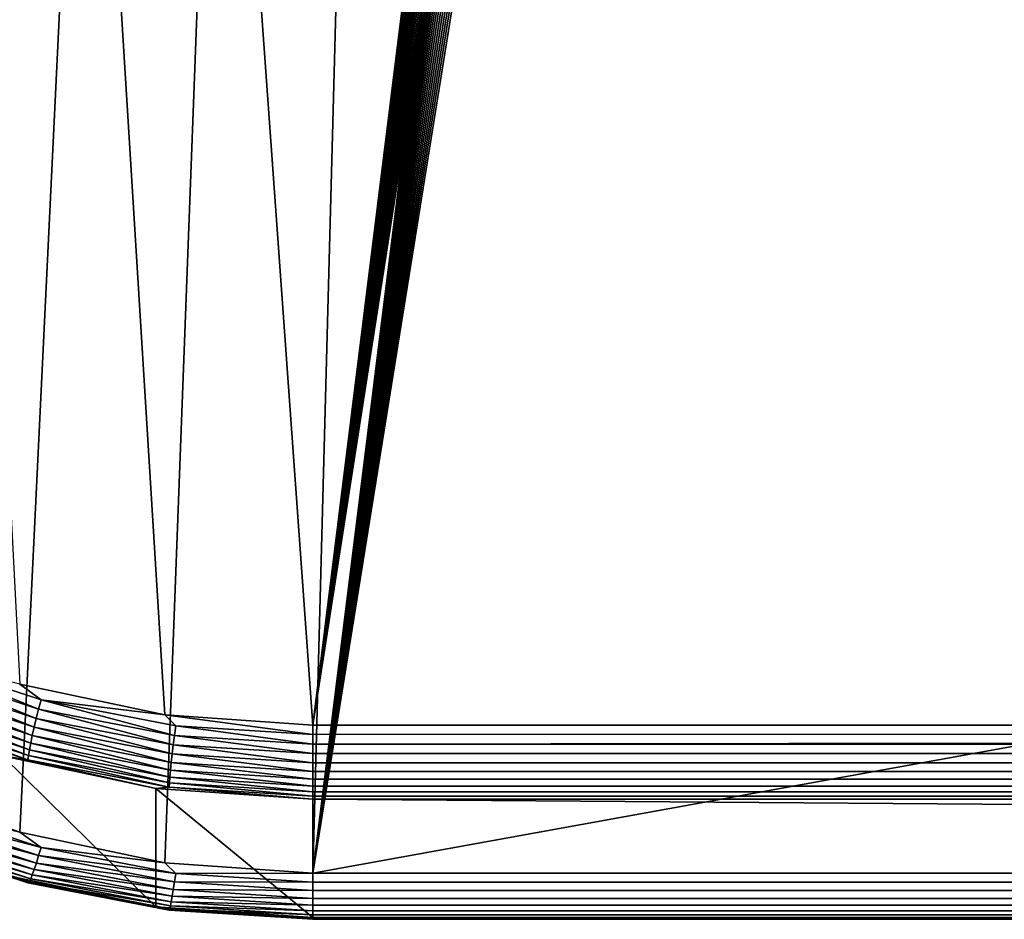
# Model space of a CAD drawing. Extents: x -551 to 551, y -279 to 201.
# Tile 2 of 108: x -525 to -492, y -279 to -250. Entities that reach past the tile are written whole.
import ezdxf

# ---------------------------------------------------------------- set-up
doc = ezdxf.new("R2010")
doc.units = 0
doc.header["$LTSCALE"] = 65.185185
for name, color, linetype in [('108', 7, 'CONTINUOUS'), ('111', 7, 'CONTINUOUS'), ('118', 7, 'CONTINUOUS'), ('120', 7, 'CONTINUOUS'), ('125', 7, 'CONTINUOUS'), ('126', 7, 'CONTINUOUS'), ('133', 7, 'CONTINUOUS'), ('134', 7, 'CONTINUOUS')]:
    doc.layers.add(name, color=color, linetype=linetype)

msp = doc.modelspace()

# ---------------------------------------------------------------- linework, layer by layer
at = {"layer": '108', "color": 7, "linetype": 'CONTINUOUS'}
for points in [[(-519.839, -272.737, 160.001), (-515, -273.073, 160.085), (-549, 199.947, 42.148), (-519.839, -272.737, 160.001)], [(-549, 199.947, 42.148), (-515, -273.073, 160.085), (-503, -177.013, 136.134), (-549, 199.947, 42.148)], [(-524.579, -271.736, 159.751), (-519.839, -272.737, 160.001), (-549, 199.947, 42.148), (-524.579, -271.736, 159.751)], [(-503, -177.013, 136.134), (-515, -273.073, 160.085), (-502.991, -177.242, 136.191), (-503, -177.013, 136.134)], [(-502.991, -177.242, 136.191), (-515, -273.073, 160.085), (-502.963, -177.469, 136.248), (-502.991, -177.242, 136.191)], [(-502.963, -177.469, 136.248), (-515, -273.073, 160.085), (-502.917, -177.693, 136.304), (-502.963, -177.469, 136.248)], [(-502.917, -177.693, 136.304), (-515, -273.073, 160.085), (-502.853, -177.913, 136.359), (-502.917, -177.693, 136.304)], [(-502.853, -177.913, 136.359), (-515, -273.073, 160.085), (-502.772, -178.127, 136.412), (-502.853, -177.913, 136.359)], [(-502.772, -178.127, 136.412), (-515, -273.073, 160.085), (-502.673, -178.335, 136.464), (-502.772, -178.127, 136.412)], [(-502.673, -178.335, 136.464), (-515, -273.073, 160.085), (-502.558, -178.534, 136.514), (-502.673, -178.335, 136.464)], [(-502.558, -178.534, 136.514), (-515, -273.073, 160.085), (-502.427, -178.724, 136.561), (-502.558, -178.534, 136.514)], [(-502.427, -178.724, 136.561), (-515, -273.073, 160.085), (-502.281, -178.904, 136.606), (-502.427, -178.724, 136.561)], [(-502.281, -178.904, 136.606), (-515, -273.073, 160.085), (-502.121, -179.072, 136.648), (-502.281, -178.904, 136.606)], [(-502.121, -179.072, 136.648), (-515, -273.073, 160.085), (-501.948, -179.227, 136.686), (-502.121, -179.072, 136.648)], [(-501.948, -179.227, 136.686), (-515, -273.073, 160.085), (-501.763, -179.368, 136.722), (-501.948, -179.227, 136.686)], [(-501.763, -179.368, 136.722), (-515, -273.073, 160.085), (-501.567, -179.495, 136.753), (-501.763, -179.368, 136.722)], [(-501.567, -179.495, 136.753), (-515, -273.073, 160.085), (-501.362, -179.607, 136.781), (-501.567, -179.495, 136.753)], [(-501.362, -179.607, 136.781), (-515, -273.073, 160.085), (-501.148, -179.703, 136.805), (-501.362, -179.607, 136.781)], [(-501.148, -179.703, 136.805), (-515, -273.073, 160.085), (-500.927, -179.782, 136.825), (-501.148, -179.703, 136.805)], [(-500.927, -179.782, 136.825), (-515, -273.073, 160.085), (-500.7, -179.844, 136.84), (-500.927, -179.782, 136.825)], [(-500.7, -179.844, 136.84), (-515, -273.073, 160.085), (-500.469, -179.888, 136.851), (-500.7, -179.844, 136.84)], [(-515, -273.073, 160.085), (0, -273.073, 160.085), (-500.469, -179.888, 136.851), (-515, -273.073, 160.085)], [(-500.469, -179.888, 136.851), (0, -273.073, 160.085), (-500.235, -179.915, 136.858), (-500.469, -179.888, 136.851)], [(-500.235, -179.915, 136.858), (0, -273.073, 160.085), (-500, -179.924, 136.86), (-500.235, -179.915, 136.858)], [(-500, -179.924, 136.86), (0, -273.073, 160.085), (0, -179.924, 136.86), (-500, -179.924, 136.86)]]:
    msp.add_3dface(points, dxfattribs=at)
at = {"layer": '111', "color": 7, "linetype": 'CONTINUOUS'}
for points in [[(0, -275.497, 158.628), (-515, -275.497, 158.628), (0, -279.368, 143.103), (0, -275.497, 158.628)], [(0, -279.368, 143.103), (-515, -275.497, 158.628), (-515, -279.368, 143.103), (0, -279.368, 143.103)]]:
    msp.add_3dface(points, dxfattribs=at)
at = {"layer": '118', "color": 7, "linetype": 'CONTINUOUS'}
for points in [[(-548.654, -249.616, 133.624), (-503, 166.97, 29.758), (-547.623, -254.215, 134.771), (-548.654, -249.616, 133.624)], [(-547.623, -254.215, 134.771), (-503, 166.97, 29.758), (-545.928, -258.625, 135.87), (-547.623, -254.215, 134.771)], [(-545.928, -258.625, 135.87), (-503, 166.97, 29.758), (-543.603, -262.757, 136.9), (-545.928, -258.625, 135.87)], [(-543.603, -262.757, 136.9), (-503, 166.97, 29.758), (-540.695, -266.525, 137.84), (-543.603, -262.757, 136.9)], [(-540.695, -266.525, 137.84), (-503, 166.97, 29.758), (-537.265, -269.853, 138.67), (-540.695, -266.525, 137.84)], [(-537.265, -269.853, 138.67), (-503, 166.97, 29.758), (-533.382, -272.674, 139.373), (-537.265, -269.853, 138.67)], [(-533.382, -272.674, 139.373), (-503, 166.97, 29.758), (-529.124, -274.93, 139.935), (-533.382, -272.674, 139.373)], [(-529.124, -274.93, 139.935), (-503, 166.97, 29.758), (-524.579, -276.575, 140.346), (-529.124, -274.93, 139.935)], [(-524.579, -276.575, 140.346), (-503, 166.97, 29.758), (-519.839, -277.575, 140.595), (-524.579, -276.575, 140.346)], [(-519.839, -277.575, 140.595), (-503, 166.97, 29.758), (-515, -277.911, 140.679), (-519.839, -277.575, 140.595)], [(-503, 166.97, 29.758), (-503, -181.852, 116.728), (-515, -277.911, 140.679), (-503, 166.97, 29.758)], [(-503, -181.852, 116.728), (-502.991, -182.08, 116.785), (-515, -277.911, 140.679), (-503, -181.852, 116.728)], [(-502.991, -182.08, 116.785), (-502.963, -182.307, 116.842), (-515, -277.911, 140.679), (-502.991, -182.08, 116.785)], [(-502.963, -182.307, 116.842), (-502.917, -182.531, 116.898), (-515, -277.911, 140.679), (-502.963, -182.307, 116.842)], [(-502.917, -182.531, 116.898), (-502.853, -182.751, 116.953), (-515, -277.911, 140.679), (-502.917, -182.531, 116.898)], [(-502.853, -182.751, 116.953), (-502.772, -182.966, 117.006), (-515, -277.911, 140.679), (-502.853, -182.751, 116.953)], [(-502.772, -182.966, 117.006), (-502.673, -183.173, 117.058), (-515, -277.911, 140.679), (-502.772, -182.966, 117.006)], [(-502.673, -183.173, 117.058), (-502.558, -183.373, 117.108), (-515, -277.911, 140.679), (-502.673, -183.173, 117.058)], [(-502.558, -183.373, 117.108), (-502.427, -183.563, 117.155), (-515, -277.911, 140.679), (-502.558, -183.373, 117.108)], [(-502.427, -183.563, 117.155), (-502.281, -183.742, 117.2), (-515, -277.911, 140.679), (-502.427, -183.563, 117.155)], [(-502.281, -183.742, 117.2), (-502.121, -183.91, 117.242), (-515, -277.911, 140.679), (-502.281, -183.742, 117.2)], [(-502.121, -183.91, 117.242), (-501.948, -184.065, 117.28), (-515, -277.911, 140.679), (-502.121, -183.91, 117.242)], [(-501.948, -184.065, 117.28), (-501.763, -184.207, 117.316), (-515, -277.911, 140.679), (-501.948, -184.065, 117.28)], [(-501.763, -184.207, 117.316), (-501.567, -184.334, 117.347), (-515, -277.911, 140.679), (-501.763, -184.207, 117.316)], [(-501.567, -184.334, 117.347), (-501.362, -184.445, 117.375), (-515, -277.911, 140.679), (-501.567, -184.334, 117.347)], [(-501.362, -184.445, 117.375), (-501.148, -184.541, 117.399), (-515, -277.911, 140.679), (-501.362, -184.445, 117.375)], [(-501.148, -184.541, 117.399), (-500.927, -184.62, 117.419), (-515, -277.911, 140.679), (-501.148, -184.541, 117.399)], [(-500.927, -184.62, 117.419), (-500.7, -184.682, 117.434), (-515, -277.911, 140.679), (-500.927, -184.62, 117.419)], [(-500.7, -184.682, 117.434), (-500.469, -184.727, 117.445), (-515, -277.911, 140.679), (-500.7, -184.682, 117.434)], [(-500.469, -184.727, 117.445), (-500.235, -184.754, 117.452), (-515, -277.911, 140.679), (-500.469, -184.727, 117.445)], [(-500.235, -184.754, 117.452), (-500, -184.763, 117.454), (-515, -277.911, 140.679), (-500.235, -184.754, 117.452)], [(-500, -184.763, 117.454), (0, -184.763, 117.454), (-515, -277.911, 140.679), (-500, -184.763, 117.454)], [(-515, -277.911, 140.679), (0, -184.763, 117.454), (0, -277.911, 140.679), (-515, -277.911, 140.679)]]:
    msp.add_3dface(points, dxfattribs=at)
at = {"layer": '120', "color": 7, "linetype": 'CONTINUOUS'}
for points in [[(-520.123, -275.141, 158.539), (-525.142, -274.082, 158.275), (-520.123, -279.012, 143.015), (-520.123, -275.141, 158.539)], [(-520.123, -279.012, 143.015), (-525.142, -274.082, 158.275), (-525.142, -277.953, 142.75), (-520.123, -279.012, 143.015)], [(-515, -279.368, 143.103), (-515, -275.497, 158.628), (-520.123, -275.141, 158.539), (-515, -279.368, 143.103)], [(-515, -279.368, 143.103), (-520.123, -275.141, 158.539), (-520.123, -279.012, 143.015), (-515, -279.368, 143.103)]]:
    msp.add_3dface(points, dxfattribs=at)
at = {"layer": '125', "color": 7, "linetype": 'CONTINUOUS'}
for points in [[(-515, -277.911, 140.679), (0, -277.911, 140.679), (-515, -278.206, 140.777), (-515, -277.911, 140.679)], [(-515, -278.206, 140.777), (0, -277.911, 140.679), (515, -278.485, 140.922), (-515, -278.206, 140.777)], [(-515, -278.206, 140.777), (515, -278.485, 140.922), (-515, -278.485, 140.922), (-515, -278.206, 140.777)], [(515, -278.485, 140.922), (515, -278.738, 141.109), (-515, -278.485, 140.922), (515, -278.485, 140.922)], [(-515, -278.485, 140.922), (515, -278.738, 141.109), (-515, -278.738, 141.109), (-515, -278.485, 140.922)], [(515, -278.738, 141.109), (515, -278.958, 141.333), (-515, -278.738, 141.109), (515, -278.738, 141.109)], [(-515, -278.738, 141.109), (515, -278.958, 141.333), (-515, -278.958, 141.333), (-515, -278.738, 141.109)], [(515, -278.958, 141.333), (515, -279.141, 141.588), (-515, -278.958, 141.333), (515, -278.958, 141.333)], [(-515, -278.958, 141.333), (515, -279.141, 141.588), (-515, -279.141, 141.588), (-515, -278.958, 141.333)], [(515, -279.141, 141.588), (515, -279.281, 141.869), (-515, -279.141, 141.588), (515, -279.141, 141.588)], [(-515, -279.141, 141.588), (515, -279.281, 141.869), (-515, -279.281, 141.869), (-515, -279.141, 141.588)], [(515, -279.281, 141.869), (515, -279.376, 142.169), (-515, -279.281, 141.869), (515, -279.281, 141.869)], [(-515, -279.281, 141.869), (515, -279.376, 142.169), (-515, -279.376, 142.169), (-515, -279.281, 141.869)], [(-515, -279.42, 142.794), (-515, -279.422, 142.479), (0, -279.368, 143.103), (-515, -279.42, 142.794)], [(0, -279.368, 143.103), (-515, -279.368, 143.103), (-515, -279.42, 142.794), (0, -279.368, 143.103)], [(515, -279.42, 142.794), (0, -279.368, 143.103), (-515, -279.422, 142.479), (515, -279.42, 142.794)], [(515, -279.376, 142.169), (515, -279.422, 142.479), (-515, -279.376, 142.169), (515, -279.376, 142.169)], [(-515, -279.376, 142.169), (515, -279.422, 142.479), (-515, -279.422, 142.479), (-515, -279.376, 142.169)], [(515, -279.422, 142.479), (515, -279.42, 142.794), (-515, -279.422, 142.479), (515, -279.422, 142.479)]]:
    msp.add_3dface(points, dxfattribs=at)
at = {"layer": '126', "color": 7, "linetype": 'CONTINUOUS'}
for points in [[(-529.124, -274.93, 139.935), (-524.579, -276.575, 140.346), (-528.13, -275.672, 140.145), (-529.124, -274.93, 139.935)], [(-523.88, -277.072, 140.494), (-528.247, -275.928, 140.285), (-528.13, -275.672, 140.145), (-523.88, -277.072, 140.494)], [(-524.579, -276.575, 140.346), (-523.88, -277.072, 140.494), (-528.13, -275.672, 140.145), (-524.579, -276.575, 140.346)], [(-524.034, -277.584, 140.821), (-528.461, -276.36, 140.685), (-528.358, -276.16, 140.466), (-524.034, -277.584, 140.821)], [(-523.959, -277.341, 140.637), (-528.358, -276.16, 140.466), (-528.247, -275.928, 140.285), (-523.959, -277.341, 140.637)], [(-524.034, -277.584, 140.821), (-528.358, -276.16, 140.466), (-523.959, -277.341, 140.637), (-524.034, -277.584, 140.821)], [(-523.959, -277.341, 140.637), (-528.247, -275.928, 140.285), (-523.88, -277.072, 140.494), (-523.959, -277.341, 140.637)], [(-524.104, -277.795, 141.043), (-528.552, -276.525, 140.936), (-528.461, -276.36, 140.685), (-524.104, -277.795, 141.043)], [(-524.104, -277.795, 141.043), (-528.461, -276.36, 140.685), (-524.034, -277.584, 140.821), (-524.104, -277.795, 141.043)], [(-524.311, -278.23, 142.497), (-525.142, -277.953, 142.75), (-528.767, -276.762, 142.131), (-524.311, -278.23, 142.497)], [(-524.311, -278.23, 142.497), (-528.767, -276.762, 142.131), (-524.292, -278.235, 142.184), (-524.311, -278.23, 142.497)], [(-524.292, -278.235, 142.184), (-528.767, -276.762, 142.131), (-528.739, -276.771, 141.818), (-524.292, -278.235, 142.184)], [(-524.261, -278.193, 141.874), (-528.739, -276.771, 141.818), (-528.693, -276.733, 141.51), (-524.261, -278.193, 141.874)], [(-524.292, -278.235, 142.184), (-528.739, -276.771, 141.818), (-524.261, -278.193, 141.874), (-524.292, -278.235, 142.184)], [(-524.218, -278.104, 141.576), (-528.693, -276.733, 141.51), (-528.63, -276.65, 141.213), (-524.218, -278.104, 141.576)], [(-524.261, -278.193, 141.874), (-528.693, -276.733, 141.51), (-524.218, -278.104, 141.576), (-524.261, -278.193, 141.874)], [(-524.166, -277.97, 141.296), (-528.63, -276.65, 141.213), (-528.552, -276.525, 140.936), (-524.166, -277.97, 141.296)], [(-524.218, -278.104, 141.576), (-528.63, -276.65, 141.213), (-524.166, -277.97, 141.296), (-524.218, -278.104, 141.576)], [(-524.166, -277.97, 141.296), (-528.552, -276.525, 140.936), (-524.104, -277.795, 141.043), (-524.166, -277.97, 141.296)], [(-524.579, -276.575, 140.346), (-519.839, -277.575, 140.595), (-523.88, -277.072, 140.494), (-524.579, -276.575, 140.346)], [(-519.478, -277.921, 140.706), (-523.959, -277.341, 140.637), (-523.88, -277.072, 140.494), (-519.478, -277.921, 140.706)], [(-519.839, -277.575, 140.595), (-519.478, -277.921, 140.706), (-523.88, -277.072, 140.494), (-519.839, -277.575, 140.595)], [(-519.518, -278.198, 140.85), (-524.034, -277.584, 140.821), (-523.959, -277.341, 140.637), (-519.518, -278.198, 140.85)], [(-519.518, -278.198, 140.85), (-523.959, -277.341, 140.637), (-519.478, -277.921, 140.706), (-519.518, -278.198, 140.85)], [(-519.591, -278.666, 141.26), (-524.166, -277.97, 141.296), (-524.104, -277.795, 141.043), (-519.591, -278.666, 141.26)], [(-519.556, -278.448, 141.036), (-524.104, -277.795, 141.043), (-524.034, -277.584, 140.821), (-519.556, -278.448, 141.036)], [(-519.591, -278.666, 141.26), (-524.104, -277.795, 141.043), (-519.556, -278.448, 141.036), (-519.591, -278.666, 141.26)], [(-519.556, -278.448, 141.036), (-524.034, -277.584, 140.821), (-519.518, -278.198, 140.85), (-519.556, -278.448, 141.036)], [(-519.839, -277.575, 140.595), (-515, -277.911, 140.679), (-519.478, -277.921, 140.706), (-519.839, -277.575, 140.595)], [(-520.123, -279.012, 143.015), (-525.142, -277.953, 142.75), (-524.311, -278.23, 142.497), (-520.123, -279.012, 143.015)], [(-519.649, -278.986, 141.796), (-524.261, -278.193, 141.874), (-524.218, -278.104, 141.576), (-519.649, -278.986, 141.796)], [(-519.622, -278.847, 141.515), (-524.218, -278.104, 141.576), (-524.166, -277.97, 141.296), (-519.622, -278.847, 141.515)], [(-519.649, -278.986, 141.796), (-524.218, -278.104, 141.576), (-519.622, -278.847, 141.515), (-519.649, -278.986, 141.796)], [(-519.622, -278.847, 141.515), (-524.166, -277.97, 141.296), (-519.591, -278.666, 141.26), (-519.622, -278.847, 141.515)], [(-515, -278.206, 140.777), (-519.518, -278.198, 140.85), (-519.478, -277.921, 140.706), (-515, -278.206, 140.777)], [(-515, -277.911, 140.679), (-515, -278.206, 140.777), (-519.478, -277.921, 140.706), (-515, -277.911, 140.679)], [(-519.696, -279.121, 142.719), (-520.123, -279.012, 143.015), (-524.311, -278.23, 142.497), (-519.696, -279.121, 142.719)], [(-519.696, -279.121, 142.719), (-524.311, -278.23, 142.497), (-519.686, -279.124, 142.405), (-519.696, -279.121, 142.719)], [(-519.686, -279.124, 142.405), (-524.311, -278.23, 142.497), (-524.292, -278.235, 142.184), (-519.686, -279.124, 142.405)], [(-519.67, -279.079, 142.095), (-524.292, -278.235, 142.184), (-524.261, -278.193, 141.874), (-519.67, -279.079, 142.095)], [(-519.686, -279.124, 142.405), (-524.292, -278.235, 142.184), (-519.67, -279.079, 142.095), (-519.686, -279.124, 142.405)], [(-519.67, -279.079, 142.095), (-524.261, -278.193, 141.874), (-519.649, -278.986, 141.796), (-519.67, -279.079, 142.095)], [(-515, -278.738, 141.109), (-519.591, -278.666, 141.26), (-519.556, -278.448, 141.036), (-515, -278.738, 141.109)], [(-515, -278.485, 140.922), (-519.556, -278.448, 141.036), (-519.518, -278.198, 140.85), (-515, -278.485, 140.922)], [(-515, -278.485, 140.922), (-515, -278.738, 141.109), (-519.556, -278.448, 141.036), (-515, -278.485, 140.922)], [(-515, -278.206, 140.777), (-515, -278.485, 140.922), (-519.518, -278.198, 140.85), (-515, -278.206, 140.777)], [(-515, -278.958, 141.333), (-519.622, -278.847, 141.515), (-519.591, -278.666, 141.26), (-515, -278.958, 141.333)], [(-515, -278.738, 141.109), (-515, -278.958, 141.333), (-519.591, -278.666, 141.26), (-515, -278.738, 141.109)], [(-515, -279.368, 143.103), (-520.123, -279.012, 143.015), (-515, -279.42, 142.794), (-515, -279.368, 143.103)], [(-515, -279.42, 142.794), (-520.123, -279.012, 143.015), (-519.696, -279.121, 142.719), (-515, -279.42, 142.794)], [(-515, -279.376, 142.169), (-519.686, -279.124, 142.405), (-519.67, -279.079, 142.095), (-515, -279.376, 142.169)], [(-515, -279.281, 141.869), (-519.67, -279.079, 142.095), (-519.649, -278.986, 141.796), (-515, -279.281, 141.869)], [(-515, -279.281, 141.869), (-515, -279.376, 142.169), (-519.67, -279.079, 142.095), (-515, -279.281, 141.869)], [(-515, -279.141, 141.588), (-519.649, -278.986, 141.796), (-519.622, -278.847, 141.515), (-515, -279.141, 141.588)], [(-515, -279.141, 141.588), (-515, -279.281, 141.869), (-519.649, -278.986, 141.796), (-515, -279.141, 141.588)], [(-515, -278.958, 141.333), (-515, -279.141, 141.588), (-519.622, -278.847, 141.515), (-515, -278.958, 141.333)], [(-515, -279.422, 142.479), (-515, -279.42, 142.794), (-519.696, -279.121, 142.719), (-515, -279.422, 142.479)], [(-515, -279.422, 142.479), (-519.696, -279.121, 142.719), (-519.686, -279.124, 142.405), (-515, -279.422, 142.479)], [(-515, -279.376, 142.169), (-515, -279.422, 142.479), (-519.686, -279.124, 142.405), (-515, -279.376, 142.169)]]:
    msp.add_3dface(points, dxfattribs=at)
at = {"layer": '133', "color": 7, "linetype": 'CONTINUOUS'}
for points in [[(-523.96, -272.552, 159.854), (-528.131, -270.848, 159.505), (-528.248, -271.139, 159.502), (-523.96, -272.552, 159.854)], [(-523.881, -272.248, 159.854), (-524.579, -271.736, 159.751), (-528.131, -270.848, 159.505), (-523.881, -272.248, 159.854)], [(-523.881, -272.248, 159.854), (-528.131, -270.848, 159.505), (-523.96, -272.552, 159.854), (-523.881, -272.248, 159.854)], [(-524.035, -272.853, 159.805), (-528.248, -271.139, 159.502), (-528.359, -271.429, 159.45), (-524.035, -272.853, 159.805)], [(-523.96, -272.552, 159.854), (-528.248, -271.139, 159.502), (-524.035, -272.853, 159.805), (-523.96, -272.552, 159.854)], [(-524.104, -273.143, 159.708), (-528.359, -271.429, 159.45), (-528.461, -271.708, 159.35), (-524.104, -273.143, 159.708)], [(-524.035, -272.853, 159.805), (-528.359, -271.429, 159.45), (-524.104, -273.143, 159.708), (-524.035, -272.853, 159.805)], [(-524.219, -273.666, 159.381), (-528.553, -271.972, 159.206), (-528.631, -272.212, 159.019), (-524.219, -273.666, 159.381)], [(-524.166, -273.417, 159.566), (-528.461, -271.708, 159.35), (-528.553, -271.972, 159.206), (-524.166, -273.417, 159.566)], [(-524.166, -273.417, 159.566), (-528.553, -271.972, 159.206), (-524.219, -273.666, 159.381), (-524.166, -273.417, 159.566)], [(-524.104, -273.143, 159.708), (-528.461, -271.708, 159.35), (-524.166, -273.417, 159.566), (-524.104, -273.143, 159.708)], [(-519.839, -272.737, 160.001), (-524.579, -271.736, 159.751), (-523.881, -272.248, 159.854), (-519.839, -272.737, 160.001)], [(-524.261, -273.884, 159.16), (-528.631, -272.212, 159.019), (-528.694, -272.424, 158.796), (-524.261, -273.884, 159.16)], [(-524.219, -273.666, 159.381), (-528.631, -272.212, 159.019), (-524.261, -273.884, 159.16), (-524.219, -273.666, 159.381)], [(-519.519, -273.409, 160.067), (-523.881, -272.248, 159.854), (-523.96, -272.552, 159.854), (-519.519, -273.409, 160.067)], [(-519.479, -273.097, 160.065), (-519.839, -272.737, 160.001), (-523.881, -272.248, 159.854), (-519.479, -273.097, 160.065)], [(-519.479, -273.097, 160.065), (-523.881, -272.248, 159.854), (-519.519, -273.409, 160.067), (-519.479, -273.097, 160.065)], [(-524.311, -274.209, 158.627), (-528.739, -272.602, 158.541), (-528.767, -272.741, 158.261), (-524.311, -274.209, 158.627)], [(-524.292, -274.067, 158.906), (-528.694, -272.424, 158.796), (-528.739, -272.602, 158.541), (-524.292, -274.067, 158.906)], [(-524.292, -274.067, 158.906), (-528.739, -272.602, 158.541), (-524.311, -274.209, 158.627), (-524.292, -274.067, 158.906)], [(-524.261, -273.884, 159.16), (-528.694, -272.424, 158.796), (-524.292, -274.067, 158.906), (-524.261, -273.884, 159.16)], [(-519.556, -273.717, 160.02), (-523.96, -272.552, 159.854), (-524.035, -272.853, 159.805), (-519.556, -273.717, 160.02)], [(-519.519, -273.409, 160.067), (-523.96, -272.552, 159.854), (-519.556, -273.717, 160.02), (-519.519, -273.409, 160.067)], [(-525.142, -274.082, 158.275), (-524.311, -274.209, 158.627), (-528.767, -272.741, 158.261), (-525.142, -274.082, 158.275)], [(-519.591, -274.014, 159.925), (-524.035, -272.853, 159.805), (-524.104, -273.143, 159.708), (-519.591, -274.014, 159.925)], [(-519.556, -273.717, 160.02), (-524.035, -272.853, 159.805), (-519.591, -274.014, 159.925), (-519.556, -273.717, 160.02)], [(-515, -273.073, 160.085), (-519.839, -272.737, 160.001), (-515, -273.382, 160.136), (-515, -273.073, 160.085)], [(-515, -273.382, 160.136), (-519.839, -272.737, 160.001), (-519.479, -273.097, 160.065), (-515, -273.382, 160.136)], [(-519.623, -274.294, 159.784), (-524.104, -273.143, 159.708), (-524.166, -273.417, 159.566), (-519.623, -274.294, 159.784)], [(-519.591, -274.014, 159.925), (-524.104, -273.143, 159.708), (-519.623, -274.294, 159.784), (-519.591, -274.014, 159.925)], [(-515, -273.696, 160.139), (-519.479, -273.097, 160.065), (-519.519, -273.409, 160.067), (-515, -273.696, 160.139)], [(-515, -273.382, 160.136), (-519.479, -273.097, 160.065), (-515, -273.696, 160.139), (-515, -273.382, 160.136)], [(-519.649, -274.548, 159.601), (-524.166, -273.417, 159.566), (-524.219, -273.666, 159.381), (-519.649, -274.548, 159.601)], [(-519.623, -274.294, 159.784), (-524.166, -273.417, 159.566), (-519.649, -274.548, 159.601), (-519.623, -274.294, 159.784)], [(-515, -274.007, 160.093), (-519.519, -273.409, 160.067), (-519.556, -273.717, 160.02), (-515, -274.007, 160.093)], [(-515, -273.696, 160.139), (-519.519, -273.409, 160.067), (-515, -274.007, 160.093), (-515, -273.696, 160.139)], [(-519.686, -274.956, 159.128), (-524.261, -273.884, 159.16), (-524.292, -274.067, 158.906), (-519.686, -274.956, 159.128)], [(-519.671, -274.77, 159.381), (-524.219, -273.666, 159.381), (-524.261, -273.884, 159.16), (-519.671, -274.77, 159.381)], [(-519.671, -274.77, 159.381), (-524.261, -273.884, 159.16), (-519.686, -274.956, 159.128), (-519.671, -274.77, 159.381)], [(-519.649, -274.548, 159.601), (-524.219, -273.666, 159.381), (-519.671, -274.77, 159.381), (-519.649, -274.548, 159.601)], [(-515, -274.306, 159.998), (-519.556, -273.717, 160.02), (-519.591, -274.014, 159.925), (-515, -274.306, 159.998)], [(-515, -274.007, 160.093), (-519.556, -273.717, 160.02), (-515, -274.306, 159.998), (-515, -274.007, 160.093)], [(-525.142, -274.082, 158.275), (-520.123, -275.141, 158.539), (-524.311, -274.209, 158.627), (-525.142, -274.082, 158.275)], [(-519.696, -275.1, 158.849), (-524.292, -274.067, 158.906), (-524.311, -274.209, 158.627), (-519.696, -275.1, 158.849)], [(-520.123, -275.141, 158.539), (-519.696, -275.1, 158.849), (-524.311, -274.209, 158.627), (-520.123, -275.141, 158.539)], [(-519.686, -274.956, 159.128), (-524.292, -274.067, 158.906), (-519.696, -275.1, 158.849), (-519.686, -274.956, 159.128)], [(-515, -274.588, 159.858), (-519.591, -274.014, 159.925), (-519.623, -274.294, 159.784), (-515, -274.588, 159.858)], [(-515, -274.306, 159.998), (-519.591, -274.014, 159.925), (-515, -274.588, 159.858), (-515, -274.306, 159.998)], [(-515, -275.067, 159.455), (-519.649, -274.548, 159.601), (-519.671, -274.77, 159.381), (-515, -275.067, 159.455)], [(-515, -274.843, 159.675), (-519.623, -274.294, 159.784), (-519.649, -274.548, 159.601), (-515, -274.843, 159.675)], [(-515, -274.843, 159.675), (-519.649, -274.548, 159.601), (-515, -275.067, 159.455), (-515, -274.843, 159.675)], [(-515, -274.588, 159.858), (-519.623, -274.294, 159.784), (-515, -274.843, 159.675), (-515, -274.588, 159.858)], [(-515, -275.254, 159.202), (-519.671, -274.77, 159.381), (-519.686, -274.956, 159.128), (-515, -275.254, 159.202)], [(-515, -275.067, 159.455), (-519.671, -274.77, 159.381), (-515, -275.254, 159.202), (-515, -275.067, 159.455)], [(-520.123, -275.141, 158.539), (-515, -275.497, 158.628), (-519.696, -275.1, 158.849), (-520.123, -275.141, 158.539)], [(-515, -275.398, 158.923), (-519.686, -274.956, 159.128), (-519.696, -275.1, 158.849), (-515, -275.398, 158.923)], [(-515, -275.497, 158.628), (-515, -275.398, 158.923), (-519.696, -275.1, 158.849), (-515, -275.497, 158.628)], [(-515, -275.254, 159.202), (-519.686, -274.956, 159.128), (-515, -275.398, 158.923), (-515, -275.254, 159.202)]]:
    msp.add_3dface(points, dxfattribs=at)
at = {"layer": '134', "color": 7, "linetype": 'CONTINUOUS'}
for points in [[(-515, -273.382, 160.136), (-515, -273.696, 160.139), (0, -273.073, 160.085), (-515, -273.382, 160.136)], [(0, -273.073, 160.085), (-515, -273.073, 160.085), (-515, -273.382, 160.136), (0, -273.073, 160.085)], [(515, -273.382, 160.136), (0, -273.073, 160.085), (-515, -273.696, 160.139), (515, -273.382, 160.136)], [(515, -273.382, 160.136), (-515, -273.696, 160.139), (515, -273.696, 160.139), (515, -273.382, 160.136)], [(-515, -273.696, 160.139), (-515, -274.007, 160.093), (515, -273.696, 160.139), (-515, -273.696, 160.139)], [(515, -273.696, 160.139), (-515, -274.007, 160.093), (515, -274.007, 160.093), (515, -273.696, 160.139)], [(-515, -274.007, 160.093), (-515, -274.306, 159.998), (515, -274.007, 160.093), (-515, -274.007, 160.093)], [(515, -274.007, 160.093), (-515, -274.306, 159.998), (515, -274.306, 159.998), (515, -274.007, 160.093)], [(-515, -274.306, 159.998), (-515, -274.588, 159.858), (515, -274.306, 159.998), (-515, -274.306, 159.998)], [(515, -274.306, 159.998), (-515, -274.588, 159.858), (515, -274.588, 159.858), (515, -274.306, 159.998)], [(-515, -274.588, 159.858), (-515, -274.843, 159.675), (515, -274.588, 159.858), (-515, -274.588, 159.858)], [(515, -274.588, 159.858), (-515, -274.843, 159.675), (515, -274.843, 159.675), (515, -274.588, 159.858)], [(-515, -274.843, 159.675), (-515, -275.067, 159.455), (515, -274.843, 159.675), (-515, -274.843, 159.675)], [(515, -274.843, 159.675), (-515, -275.067, 159.455), (515, -275.067, 159.455), (515, -274.843, 159.675)], [(-515, -275.067, 159.455), (-515, -275.254, 159.202), (515, -275.067, 159.455), (-515, -275.067, 159.455)], [(515, -275.067, 159.455), (-515, -275.254, 159.202), (515, -275.254, 159.202), (515, -275.067, 159.455)], [(-515, -275.254, 159.202), (-515, -275.398, 158.923), (515, -275.254, 159.202), (-515, -275.254, 159.202)], [(-515, -275.398, 158.923), (0, -275.497, 158.628), (515, -275.254, 159.202), (-515, -275.398, 158.923)], [(-515, -275.497, 158.628), (0, -275.497, 158.628), (-515, -275.398, 158.923), (-515, -275.497, 158.628)]]:
    msp.add_3dface(points, dxfattribs=at)

doc.saveas('drawing.dxf')
